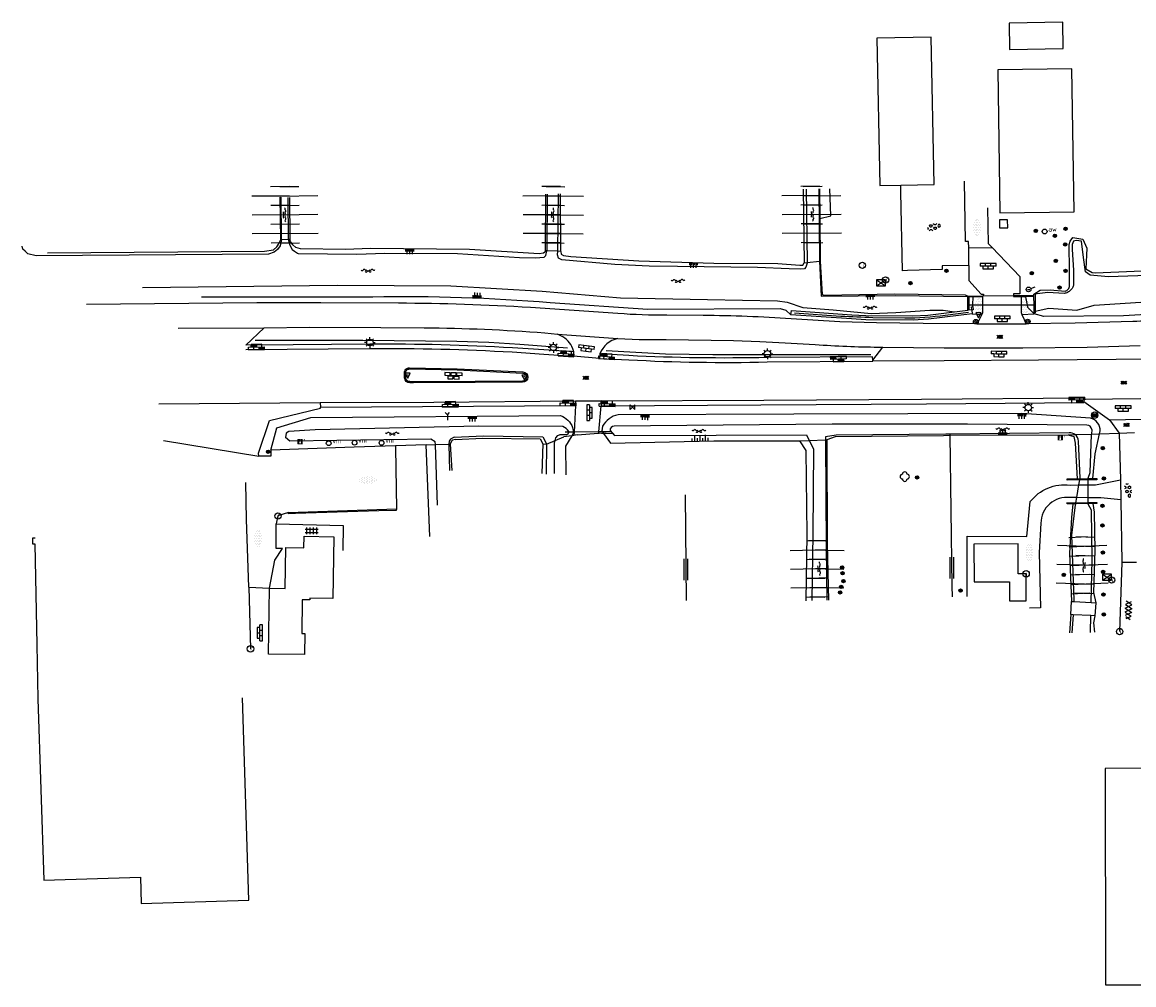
# Model space of a CAD drawing. Extents: x 121149 to 123702, y 457169 to 470031.
# Tile 77 of 87: x 121485 to 121695, y 469766 to 469948. Entities that reach past the tile are written whole.
import ezdxf

# ---------------------------------------------------------------- set-up
doc = ezdxf.new("R2010")
doc.units = 0
doc.header["$LTSCALE"] = 4
doc.layers.get('0').update_dxf_attribs({"color": 8, "linetype": 'CONTINUOUS'})
doc.layers.add('REFERENTIE', color=8, linetype='CONTINUOUS')
doc.styles.add('ISO', font='ISO')
doc.styles.get("Standard").update_dxf_attribs({"font": 'ISO'})

# ---------------------------------------------------------------- blocks, each defined once
blk = doc.blocks.new('boom')
at = {"color": 0}
for radius in [0.315, 0.225, 0.135]:
    blk.add_circle((0, 0), radius, dxfattribs=at)
blk = doc.blocks.new('inspectieput')
at = {"color": 0}
blk.add_circle((0, 0), 0.6, dxfattribs=at)
at = {"color": 0, "linetype": 'Continuous', "style": 'ISO'}
blk.add_attdef('I', (0, -0.39), '', height=0.8, dxfattribs=at)
blk = doc.blocks.new('asfalt4')
at = {"color": 0, "linetype": 'ByBlock', "lineweight": -2}
for p, q in [((-0.63, 0.38), (0.64, 1.04)), ((-0.63, 0.4), (0.66, -0.42)), ((-0.57, -0.3), (0.73, 0.38)), ((-0.53, 1.07), (0.74, 0.27)), ((-0.52, 1.14), (0.54, 1.69)), ((-0.43, 1.75), (0.63, 1.08)), ((-0.56, -0.38), (0.58, -1.1)), ((-0.49, -0.96), (0.67, -0.36)), ((-0.46, -1.19), (0.39, -1.73)), ((-0.34, -1.59), (0.57, -1.11))]:
    blk.add_line(p, q, dxfattribs=at)
blk = doc.blocks.new('beton4')
at = {"color": 0, "linetype": 'ByBlock', "lineweight": -2}
for p, q in [((-0.68, 0.66), (-0.45, 0.52)), ((-0.45, 0.26), (-0.68, 0.13)), ((-0.23, 1.44), (-0.45, 1.31)), ((-0.45, 1.31), (-0.45, 1.05)), ((-0.45, 1.05), (-0.23, 0.92)), ((-0.45, 0.52), (-0.45, 0.26)), ((0, 1.31), (-0.23, 1.44)), ((-0.23, 0.92), (0, 1.05)), ((0, 1.05), (0, 1.31)), ((0, 0.52), (0.23, 0.66)), ((0, 0.26), (0, 0.52)), ((0.23, 0.13), (0, 0.26)), ((0.23, 0.66), (0.45, 0.52)), ((0.45, 0.26), (0.23, 0.13)), ((0.45, 0.52), (0.45, 0.26)), ((-0.45, -0.26), (-0.23, -0.13)), ((-0.45, -0.52), (-0.45, -0.26)), ((-0.23, -0.66), (-0.45, -0.52)), ((-0.23, -0.13), (0, -0.26)), ((0, -0.52), (-0.23, -0.66)), ((0, -0.26), (0, -0.52)), ((0, -1.05), (0.23, -0.92)), ((0.23, -0.92), (0.45, -1.05)), ((0.45, -0.26), (0.68, -0.13)), ((0.45, -0.52), (0.45, -0.26)), ((0.68, -0.66), (0.45, -0.52))]:
    blk.add_line(p, q, dxfattribs=at)
blk = doc.blocks.new('asfalt')
at = {"color": 0, "linetype": 'ByBlock', "lineweight": -2}
for p, q in [((-0.31, 0.18), (0.31, 0.54)), ((-0.31, 0.54), (0.31, 0.18)), ((-0.31, 0.18), (0.31, -0.18)), ((-0.31, -0.18), (0.31, 0.18)), ((-0.31, -0.54), (0.31, -0.18)), ((-0.31, -0.18), (0.31, -0.54))]:
    blk.add_line(p, q, dxfattribs=at)
blk = doc.blocks.new('talud')
at = {"color": 0}
for p, q in [((0, 0.75), (0.5, 0.75)), ((0, 0.5), (1, 0.5)), ((0, 0.25), (0.5, 0.25)), ((0, 0), (1, 0)), ((0, -0.25), (0.5, -0.25)), ((0, -0.5), (1, -0.5)), ((0, -0.75), (0.5, -0.75))]:
    blk.add_line(p, q, dxfattribs=at)
blk = doc.blocks.new('balise')
at = {"color": 0, "linetype": 'Continuous'}
for p, q in [((0.59, 0.1), (-0.59, 0.1)), ((0.56, 0.2), (-0.56, 0.2)), ((0.6, 0), (-0.6, 0)), ((0.59, -0.1), (-0.59, -0.1)), ((-0.56, -0.2), (0.56, -0.2))]:
    blk.add_line(p, q, dxfattribs=at)
at = {"color": 0}
blk.add_circle((0, 0), 0.6, dxfattribs=at)
blk = doc.blocks.new('schk')
at = {"color": 0}
for p, q in [((0.86, 0.56), (-0.86, 0.56)), ((-0.86, 0.56), (-0.86, -0.56)), ((0.86, -0.56), (0.86, 0.56)), ((-0.86, -0.56), (0.86, -0.56))]:
    blk.add_line(p, q, dxfattribs=at)
at = {"color": 0, "linetype": 'Continuous'}
for p, q in [((-0.86, 0.56), (0.86, -0.56)), ((-0.86, -0.56), (0.86, 0.56))]:
    blk.add_line(p, q, dxfattribs=at)
blk = doc.blocks.new('klinkers4')
at = {"color": 0, "linetype": 'ByBlock', "lineweight": -2}
for p, q in [((0, 1.5), (-0.5, 1.5)), ((-0.5, 1.5), (-0.5, 0.5)), ((-0.5, 0.5), (-0.5, -0.5)), ((0, 0.5), (-0.5, 0.5)), ((0, 1.5), (0, 1)), ((0.5, 1), (0, 1)), ((0, 1), (0, 0.5)), ((0, 0.5), (0, 0)), ((0.5, 0), (0, 0)), ((0, 0), (0, -0.5)), ((0.5, 0), (0.5, 1)), ((0.5, -1), (0.5, 0)), ((-0.5, -0.5), (-0.5, -1.5)), ((0, -0.5), (-0.5, -0.5)), ((-0.5, -1.5), (0, -1.5)), ((0, -0.5), (0, -1)), ((0, -1), (0.5, -1)), ((0, -1), (0, -1.5))]:
    blk.add_line(p, q, dxfattribs=at)
blk = doc.blocks.new('bermverhardingblok')
at = {"color": 0, "linetype": 'ByBlock', "lineweight": -2}
for p, q in [((-0.5, 1.5), (-0.5, -1.5)), ((-0.5, 1.5), (0, 1.5)), ((-0.5, 0.5), (0, 0.5)), ((0, 1.5), (0, -1.5)), ((0.5, 1), (0, 1)), ((0, 1), (0.5, 1)), ((0.5, 0), (0, 0)), ((0.4, 0.9), (0.1, 0.9)), ((0.1, 0.9), (0.1, 0.1)), ((0.4, 0.1), (0.1, 0.1)), ((0.3, 0.8), (0.2, 0.8)), ((0.2, 0.8), (0.2, 0.2)), ((0.3, 0.2), (0.2, 0.2)), ((0.3, 0.8), (0.3, 0.2)), ((0.4, 0.9), (0.4, 0.1)), ((0.5, -1), (0.5, 1)), ((-0.5, -0.5), (0, -0.5)), ((-0.5, -1.5), (0, -1.5)), ((-0.4, -1.4), (-0.4, -0.6)), ((-0.4, -0.6), (-0.1, -0.6)), ((-0.4, -1.4), (-0.1, -1.4)), ((-0.3, -1.3), (-0.3, -0.7)), ((-0.3, -0.7), (-0.2, -0.7)), ((-0.3, -1.3), (-0.2, -1.3)), ((-0.2, -1.3), (-0.2, -0.7)), ((-0.1, -1.4), (-0.1, -0.6)), ((0, -1), (0.5, -1))]:
    blk.add_line(p, q, dxfattribs=at)
blk = doc.blocks.new('aanduidingsbord')
at = {"color": 0}
for p, q in [((-0.81, -0.33), (0, 0)), ((-1.45, -0.5), (-1.01, -0.5))]:
    blk.add_line(p, q, dxfattribs=at)
blk.add_circle((-1.23, -0.5), 0.45, dxfattribs=at)
blk = doc.blocks.new('afsl-water')
at = {"color": 0}
blk.add_circle((0, 0), 0.45, dxfattribs=at)
at = {"color": 0, "style": 'ISO'}
blk.add_attdef('AFSL-WATER', (0.7, 0), '', height=0.9, dxfattribs=at)
blk = doc.blocks.new('halfverhard')
at = {"color": 0, "linetype": 'ByBlock', "lineweight": -2}
for p, q in [((-0.625, 0.625), (-0.625, 0.625)), ((-0.625, 0), (-0.625, 0)), ((-0.46875, 0.9375), (-0.46875, 0.9375)), ((-0.46875, 0.3125), (-0.46875, 0.3125)), ((-0.3125, 1.25), (-0.3125, 1.25)), ((-0.3125, 0.625), (-0.3125, 0.625)), ((-0.3125, 0), (-0.3125, 0)), ((-0.15625, 1.5625), (-0.15625, 1.5625)), ((-0.15625, 0.9375), (-0.15625, 0.9375)), ((-0.15625, 0.3125), (-0.15625, 0.3125)), ((0, 1.25), (0, 1.25)), ((0, 0.625), (0, 0.625)), ((0, 0), (0, 0)), ((0.15625, 1.5625), (0.15625, 1.5625)), ((0.15625, 0.9375), (0.15625, 0.9375)), ((0.15625, 0.3125), (0.15625, 0.3125)), ((0.3125, 1.25), (0.3125, 1.25)), ((0.3125, 0.625), (0.3125, 0.625)), ((0.3125, 0), (0.3125, 0)), ((0.46875, 0.9375), (0.46875, 0.9375)), ((0.46875, 0.3125), (0.46875, 0.3125)), ((0.625, 0.625), (0.625, 0.625)), ((0.625, 0), (0.625, 0)), ((-0.625, -0.625), (-0.625, -0.625)), ((-0.46875, -0.3125), (-0.46875, -0.3125)), ((-0.46875, -0.9375), (-0.46875, -0.9375)), ((-0.3125, -0.625), (-0.3125, -0.625)), ((-0.3125, -1.25), (-0.3125, -1.25)), ((-0.15625, -0.3125), (-0.15625, -0.3125)), ((-0.15625, -0.9375), (-0.15625, -0.9375)), ((-0.15625, -1.5625), (-0.15625, -1.5625)), ((0, -0.625), (0, -0.625)), ((0, -1.25), (0, -1.25)), ((0.15625, -0.3125), (0.15625, -0.3125)), ((0.15625, -0.9375), (0.15625, -0.9375)), ((0.15625, -1.5625), (0.15625, -1.5625)), ((0.3125, -0.625), (0.3125, -0.625)), ((0.3125, -1.25), (0.3125, -1.25)), ((0.46875, -0.3125), (0.46875, -0.3125)), ((0.46875, -0.9375), (0.46875, -0.9375)), ((0.625, -0.625), (0.625, -0.625))]:
    blk.add_line(p, q, dxfattribs=at)
blk = doc.blocks.new('GREP')
at = {"color": 0, "linetype": 'Continuous'}
for p, q in [((-0.35, 2), (-0.35, -2)), ((0.35, 2), (0.35, -2))]:
    blk.add_line(p, q, dxfattribs=at)
blk = doc.blocks.new('water')
at = {"color": 0, "linetype": 'ByBlock', "lineweight": -2}
for centre, start, end in [((-0.01, 0.75), 129.7446, 230.2554), ((-0.32, 1.12), 309.7446, 50.2554), ((-0.32, 0.37), 309.7446, 50.2554), ((0.32, 0.01), 129.7446, 230.2554), ((0, 0.38), 309.7446, 50.2554), ((-0.01, -0.74), 129.7446, 230.2554), ((-0.32, -0.37), 309.7446, 50.2554), ((-0.32, -1.12), 309.7446, 50.2554), ((0, -0.37), 309.7446, 50.2554)]:
    blk.add_arc(centre, 0.244, start, end, dxfattribs=at)
blk = doc.blocks.new('halfverhard4')
at = {"color": 0, "linetype": 'ByBlock', "lineweight": -2}
for p, q in [((-0.625, 0.625), (-0.625, 0.625)), ((-0.625, 0), (-0.625, 0)), ((-0.46875, 0.9375), (-0.46875, 0.9375)), ((-0.46875, 0.3125), (-0.46875, 0.3125)), ((-0.3125, 1.25), (-0.3125, 1.25)), ((-0.3125, 0.625), (-0.3125, 0.625)), ((-0.3125, 0), (-0.3125, 0)), ((-0.15625, 1.5625), (-0.15625, 1.5625)), ((-0.15625, 0.9375), (-0.15625, 0.9375)), ((-0.15625, 0.3125), (-0.15625, 0.3125)), ((0, 1.25), (0, 1.25)), ((0, 0.625), (0, 0.625)), ((0, 0), (0, 0)), ((0.15625, 1.5625), (0.15625, 1.5625)), ((0.15625, 0.9375), (0.15625, 0.9375)), ((0.15625, 0.3125), (0.15625, 0.3125)), ((0.3125, 1.25), (0.3125, 1.25)), ((0.3125, 0.625), (0.3125, 0.625)), ((0.3125, 0), (0.3125, 0)), ((0.46875, 0.9375), (0.46875, 0.9375)), ((0.46875, 0.3125), (0.46875, 0.3125)), ((0.625, 0.625), (0.625, 0.625)), ((0.625, 0), (0.625, 0)), ((-0.625, -0.625), (-0.625, -0.625)), ((-0.46875, -0.3125), (-0.46875, -0.3125)), ((-0.46875, -0.9375), (-0.46875, -0.9375)), ((-0.3125, -0.625), (-0.3125, -0.625)), ((-0.3125, -1.25), (-0.3125, -1.25)), ((-0.15625, -0.3125), (-0.15625, -0.3125)), ((-0.15625, -0.9375), (-0.15625, -0.9375)), ((-0.15625, -1.5625), (-0.15625, -1.5625)), ((0, -0.625), (0, -0.625)), ((0, -1.25), (0, -1.25)), ((0.15625, -0.3125), (0.15625, -0.3125)), ((0.15625, -0.9375), (0.15625, -0.9375)), ((0.15625, -1.5625), (0.15625, -1.5625)), ((0.3125, -0.625), (0.3125, -0.625)), ((0.3125, -1.25), (0.3125, -1.25)), ((0.46875, -0.3125), (0.46875, -0.3125)), ((0.46875, -0.9375), (0.46875, -0.9375)), ((0.625, -0.625), (0.625, -0.625))]:
    blk.add_line(p, q, dxfattribs=at)
blk = doc.blocks.new('grensmarkering')
at = {"linetype": 'ByBlock', "lineweight": -2}
h = blk.add_hatch(color=0, dxfattribs=at)
h.dxf.hatch_style = 1
h.paths.add_polyline_path([(0.5, 0.43, 0.414214), (0.43, 0.5), (-0.43, 0.5, 0.414214), (-0.5, 0.43), (-0.5, -0.43, 0.414214), (-0.43, -0.5), (0.43, -0.5, 0.414214), (0.5, -0.43)])
h.paths.add_polyline_path([(0.14, -0.24), (0.16, -0.24), (0.16, -0.27, -0.083333), (-0.16, -0.27), (-0.16, -0.24), (-0.14, -0.24), (-0.08, 0.22, -0.219912), (-0.05, 0.27, 0.457379), (-0.04, 0.32, -2.245674), (0.04, 0.32, 0.457379), (0.05, 0.27, -0.219912), (0.08, 0.22)], flags=16)
h.paths.add_polyline_path([(0.16, -0.32), (0.16, -0.41, -0.083333), (-0.16, -0.41), (-0.16, -0.32, 0.083333)], flags=16)
at = {"color": 0, "linetype": 'ByBlock', "lineweight": -2}
blk.add_attdef('GRENSMARKERING', (0.6, 0), '', height=0.5, dxfattribs=at)
blk = doc.blocks.new('lichtmast')
at = {"color": 0}
for p, q in [((-0.6, 0), (-1, 0)), ((-0.71, 0.71), (-0.42, 0.42)), ((0, 0.6), (0, 1)), ((0.42, 0.42), (0.71, 0.71)), ((0.6, 0), (1, 0)), ((-0.42, -0.42), (-0.71, -0.71)), ((0, -0.6), (0, -1)), ((0.42, -0.42), (0.71, -0.71))]:
    blk.add_line(p, q, dxfattribs=at)
blk.add_circle((0, 0), 0.6, dxfattribs=at)
blk = doc.blocks.new('paal')
at = {"color": 0}
for radius in [0.45, 0.2]:
    blk.add_circle((0, 0), radius, dxfattribs=at)
blk = doc.blocks.new('verkeersbord')
at = {"color": 0}
for p, q in [((0.5, 0.32), (-0.5, 0.32)), ((-0.5, 0.32), (0, -0.6)), ((0, -0.6), (0.5, 0.32))]:
    blk.add_line(p, q, dxfattribs=at)
blk = doc.blocks.new('verkeersbord-pl')
at = {"linetype": 'Continuous'}
blk.add_circle((0, 0), 0.03, dxfattribs=at)
blk = doc.blocks.new('struik')
at = {"color": 0, "linetype": 'Continuous'}
for centre, start, end in [((-0.44, 0), 91.0912, 268.9013), ((0, 0.44), 1.0233, 178.9632), ((0.44, 0), 271.6625, 88.3448), ((0, -0.45), 180.4729, 359.5406)]:
    blk.add_arc(centre, 0.45, start, end, dxfattribs=at)
blk = doc.blocks.new('kilometerpaal')
at = {"color": 0}
for p, q in [((-0.44, 0.44), (0.44, -0.44)), ((-0.44, -0.44), (-0.44, 0.44)), ((0.44, 0.44), (-0.44, -0.44)), ((0.44, -0.44), (0.44, 0.44))]:
    blk.add_line(p, q, dxfattribs=at)
at = {"color": 0, "style": 'ISO'}
blk.add_attdef('KILOMETERPAAL', (0.59, 0.87), '', height=2.5, dxfattribs=at)
blk = doc.blocks.new('wegwijzer')
at = {"color": 0}
for q in [(-0.42, 1.42), (0.42, 1.42), (0, 0)]:
    blk.add_line((0, 1), q, dxfattribs=at)
blk = doc.blocks.new('voegsteen')
at = {"color": 0, "linetype": 'ByBlock', "lineweight": -2}
for p, q in [((-0.08, 1.65), (-0.58, 1.65)), ((-0.58, 1.65), (-0.58, 0.65)), ((-0.08, 0.65), (-0.58, 0.65)), ((-0.58, 0.5), (-0.58, -0.5)), ((-0.58, 0.5), (-0.08, 0.5)), ((-0.08, 0.5), (-0.58, 0.5)), ((-0.08, 1.65), (-0.08, 0.65)), ((-0.08, -0.5), (-0.08, 0.5)), ((0.57, 1.07), (0.08, 1.07)), ((0.08, 1.07), (0.08, 0.08)), ((0.08, 0.08), (0.57, 0.08)), ((0.57, 0.08), (0.57, 1.07)), ((-0.58, -0.65), (-0.58, -1.65)), ((-0.58, -1.65), (-0.08, -1.65)), ((-0.58, -0.5), (-0.08, -0.5)), ((-0.08, -0.5), (-0.58, -0.5)), ((-0.08, -0.65), (-0.58, -0.65)), ((-0.08, -1.65), (-0.08, -0.65)), ((0.57, -0.08), (0.08, -0.08)), ((0.08, -0.08), (0.08, -1.07)), ((0.08, -1.07), (0.57, -1.07)), ((0.57, -1.07), (0.57, -0.08))]:
    blk.add_line(p, q, dxfattribs=at)
blk = doc.blocks.new('vlaggenmast')
at = {"color": 0}
blk.add_circle((0, 0), 0.45, dxfattribs=at)
at = {"color": 0, "style": 'ISO'}
blk.add_attdef('VLAGGENMAST', (0.7, 0), '', height=0.9, dxfattribs=at)
blk = doc.blocks.new('kolk')
at = {"color": 0}
blk.add_circle((0, 0), 0.6, dxfattribs=at)
at = {"color": 0, "linetype": 'Continuous', "style": 'ISO'}
blk.add_attdef('KOLK', (-0.04, -0.26), '', height=0.8, dxfattribs=at)
blk = doc.blocks.new('tegels4')
at = {"color": 0, "linetype": 'ByBlock', "lineweight": -2}
for p, q in [((0.62, 0.94), (-0.62, 0.94)), ((0.62, 0.31), (-0.62, 0.31)), ((-0.31, -1.23), (-0.31, 1.25)), ((0.31, -1.23), (0.31, 1.25)), ((0.62, -0.31), (-0.62, -0.31)), ((0.62, -0.94), (-0.62, -0.94))]:
    blk.add_line(p, q, dxfattribs=at)

msp = doc.modelspace()

# ---------------------------------------------------------------- linework, layer by layer
at = {"layer": 'REFERENTIE'}
for points in [[(121681.457, 469942.545), (121681.364, 469947.501), (121671.24, 469947.31), (121671.333, 469942.354), (121681.457, 469942.545)], [(121650.789, 469916.742), (121657.068, 469916.866), (121656.521, 469944.682), (121646.26, 469944.481), (121646.807, 469916.664), (121650.788, 469916.742)], [(121669.095, 469938.478), (121669.507, 469911.481), (121683.505, 469911.695), (121683.093, 469938.692), (121669.095, 469938.478)], [(121635.288, 469916.01), (121635.435, 469902.39), (121635.437, 469902.348)], [(121635.442, 469916.013), (121635.488, 469910.406)], [(121635.488, 469910.406), (121637.557, 469910.9), (121637.377, 469916.05)], [(121663.616, 469901.553), (121658.605, 469901.48), (121658.628, 469900.792), (121652.059, 469900.586), (121651.109, 469900.556), (121650.816, 469915.367), (121650.789, 469916.742)], [(121663.614, 469904.897), (121663.604, 469906.043), (121663.002, 469906.058), (121662.808, 469917.447)], [(121533.7, 469906.463), (121533.572, 469914.464)], [(121533.859, 469906.468), (121533.753, 469914.457)], [(121535.032, 469914.41), (121535.061, 469906.499)], [(121535.345, 469914.398), (121535.41, 469906.509)], [(121583.684, 469904.339), (121583.778, 469915.026)], [(121584.002, 469915.03), (121583.943, 469904.327)], [(121585.999, 469904.23), (121586.126, 469915.071)], [(121586.562, 469904.203), (121586.53, 469915.079)], [(121632.384, 469915.955), (121632.532, 469902.032)], [(121632.918, 469915.965), (121633.124, 469902.096)], [(121668.017, 469904.91), (121667.344, 469905.614), (121667.248, 469912.423)], [(121635.488, 469910.406), (121635.554, 469902.361)], [(121669.451, 469908.62), (121670.991, 469908.623), (121670.967, 469910.153), (121669.427, 469910.16), (121669.451, 469908.62)], [(121533.859, 469906.468), (121533.574, 469905.276), (121533.107, 469904.565), (121532.473, 469904.031), (121531.384, 469903.687), (121487.503, 469903.386), (121485.944, 469903.738), (121485.428, 469904.225), (121484.991, 469904.638), (121484.866, 469905.172)], [(121532.943, 469905.034), (121533.41, 469905.751)], [(121533.41, 469905.751), (121533.7, 469906.463)], [(121533.7, 469906.463), (121533.859, 469906.468)], [(121533.859, 469906.468), (121535.061, 469906.499)], [(121535.061, 469906.499), (121535.41, 469906.509)], [(121535.061, 469906.499), (121535.389, 469905.392), (121535.851, 469904.54), (121536.277, 469904.22), (121536.881, 469903.883), (121536.994, 469903.823)], [(121535.549, 469906.048), (121535.41, 469906.509)], [(121535.957, 469905.41), (121535.549, 469906.048)], [(121682.561, 469905.501), (121682.799, 469906.149)], [(121682.659, 469900.604), (121682.561, 469905.501)], [(121682.799, 469906.149), (121683.265, 469906.84)], [(121734.572, 469903.306), (121734.59, 469902.693), (121734.302, 469902.261), (121731.583, 469901.593), (121715.152, 469900.823), (121699.199, 469899.734), (121690.037, 469899.423), (121686.557, 469899.713), (121685.698, 469900.362), (121685.276, 469903.024), (121684.894, 469906.143), (121683.886, 469906.283), (121683.425, 469906.113), (121683.151, 469905.504), (121683.151, 469904.56), (121683.417, 469900.658)], [(121683.265, 469906.84), (121685.187, 469906.512)], [(121685.187, 469906.512), (121685.925, 469904.795)], [(121489.65, 469903.908), (121530.608, 469904.244)], [(121530.608, 469904.244), (121532.306, 469904.466)], [(121532.306, 469904.466), (121532.943, 469905.034)], [(121536.508, 469904.913), (121535.957, 469905.41)], [(121537.443, 469904.669), (121536.508, 469904.913)], [(121536.994, 469903.823), (121548.038, 469903.707), (121553.328, 469903.865), (121567.101, 469903.806), (121578.771, 469903.075), (121581.791, 469903.004), (121583.41, 469903.133), (121583.748, 469903.451), (121583.943, 469904.327)], [(121545.9, 469904.584), (121537.443, 469904.669)], [(121550.622, 469904.742), (121545.9, 469904.584)], [(121569.361, 469904.58), (121550.622, 469904.742)], [(121582.519, 469903.722), (121569.361, 469904.58)], [(121583.316, 469903.845), (121582.519, 469903.722)], [(121583.567, 469904.047), (121583.316, 469903.845)], [(121583.684, 469904.339), (121583.567, 469904.047)], [(121583.943, 469904.327), (121583.684, 469904.339)], [(121585.999, 469904.23), (121583.943, 469904.327)], [(121633.125, 469902.004), (121632.88, 469901.189), (121632.608, 469900.917), (121631.932, 469900.811), (121629.71, 469900.925), (121623.74, 469901.169), (121608.628, 469901.326), (121603.294, 469901.394), (121596.791, 469901.732), (121586.759, 469902.594), (121586.136, 469902.947), (121585.943, 469903.533), (121585.999, 469904.23)], [(121586.562, 469904.203), (121585.999, 469904.23)], [(121586.562, 469904.203), (121586.664, 469903.692)], [(121586.664, 469903.692), (121587.09, 469903.405)], [(121587.09, 469903.405), (121588.456, 469903.231)], [(121663.614, 469904.897), (121668.017, 469904.91)], [(121663.616, 469901.553), (121663.614, 469904.897)], [(121668.017, 469904.91), (121673.292, 469899.443), (121673.273, 469896.162), (121672.07, 469896.153), (121672.072, 469895.791)], [(121685.925, 469904.795), (121685.724, 469900.899)], [(121588.456, 469903.231), (121601.292, 469902.401)], [(121601.292, 469902.401), (121615.475, 469901.985)], [(121615.475, 469901.985), (121627.583, 469901.941)], [(121627.583, 469901.941), (121631.741, 469901.612)], [(121631.741, 469901.612), (121632.301, 469901.627)], [(121632.301, 469901.627), (121632.532, 469902.032)], [(121632.532, 469902.032), (121633.124, 469902.096)], [(121633.124, 469902.096), (121635.437, 469902.348)], [(121633.124, 469902.096), (121633.125, 469902.004)], [(121635.437, 469902.348), (121635.554, 469902.361)], [(121635.437, 469902.348), (121635.773, 469895.748)], [(121635.554, 469902.361), (121635.952, 469896.051)], [(121663.616, 469901.553), (121663.635, 469898.729), (121665.956, 469896.138)], [(121682.65, 469897.733), (121682.659, 469900.604)], [(121683.417, 469900.658), (121683.438, 469897.89)], [(121685.724, 469900.899), (121686.91, 469900.198)], [(121686.91, 469900.198), (121687.565, 469900.121)], [(121687.565, 469900.121), (121700.727, 469900.728)], [(121507.599, 469897.369), (121544.404, 469897.796)], [(121544.404, 469897.796), (121565.84, 469897.662)], [(121565.84, 469897.662), (121583.087, 469896.7)], [(121518.729, 469895.625), (121551.078, 469895.639)], [(121583.087, 469896.7), (121597.832, 469895.423)], [(121597.832, 469895.423), (121614.27, 469895.109)], [(121614.27, 469895.109), (121627.527, 469894.851)], [(121635.773, 469895.748), (121649.733, 469895.887), (121663.424, 469895.671)], [(121635.952, 469896.051), (121636.295, 469895.928)], [(121636.295, 469895.928), (121649.653, 469896.18)], [(121649.653, 469896.18), (121662.945, 469895.962)], [(121662.945, 469895.962), (121663.647, 469895.685)], [(121663.647, 469895.685), (121663.424, 469895.671)], [(121663.441, 469893.109), (121663.424, 469895.671)], [(121663.665, 469895.604), (121663.644, 469893.132)], [(121666.23, 469895.732), (121663.647, 469895.685)], [(121663.665, 469895.604), (121663.647, 469895.685)], [(121664.435, 469895.593), (121663.665, 469895.604)], [(121664.409, 469894.102), (121664.435, 469895.593)], [(121666.231, 469895.566), (121664.435, 469895.593)], [(121665.956, 469896.138), (121666.388, 469896.13)], [(121666.264, 469895.733), (121666.23, 469895.732)], [(121666.23, 469895.732), (121666.231, 469895.566)], [(121666.231, 469895.566), (121666.236, 469894.102)], [(121666.378, 469895.734), (121666.264, 469895.733)], [(121666.388, 469896.13), (121666.378, 469895.734)], [(121672.072, 469895.791), (121666.378, 469895.734)], [(121673.337, 469895.787), (121672.237, 469895.793), (121672.072, 469895.791)], [(121672.072, 469895.791), (121672.073, 469895.674)], [(121672.073, 469895.674), (121673.52, 469895.634)], [(121675.839, 469895.772), (121673.337, 469895.787)], [(121673.52, 469895.634), (121673.514, 469894.104)], [(121674.392, 469895.641), (121673.52, 469895.634)], [(121675.945, 469895.654), (121674.392, 469895.641)], [(121674.704, 469894.104), (121674.676, 469894.343), (121674.392, 469895.641)], [(121675.942, 469896.141), (121677.137, 469896.895)], [(121675.942, 469896.141), (121676.159, 469896.182)], [(121675.945, 469895.654), (121675.942, 469896.141)], [(121675.956, 469894.104), (121675.945, 469895.654)], [(121676.563, 469896.2), (121676.159, 469896.182)], [(121676.159, 469896.182), (121676.171, 469892.905)], [(121678.54, 469896.431), (121676.563, 469896.2)], [(121677.137, 469896.895), (121679.029, 469896.931)], [(121681.642, 469896.255), (121678.54, 469896.431)], [(121679.029, 469896.931), (121681.805, 469896.714)], [(121684.028, 469893.113), (121687.306, 469894.017), (121709.808, 469895.468), (121741.215, 469895.996)], [(121529.151, 469894.47), (121497.006, 469894.142)], [(121541.232, 469894.457), (121529.151, 469894.47)], [(121555.909, 469894.39), (121541.232, 469894.457)], [(121597.366, 469892.461), (121580.85, 469893.578)], [(121584.56, 469894.556), (121602.998, 469893.312)], [(121602.998, 469893.312), (121627.997, 469893.379)], [(121627.527, 469894.851), (121629.334, 469894.576)], [(121627.997, 469893.379), (121629.086, 469893.081)], [(121629.086, 469893.081), (121630.053, 469892.237)], [(121629.334, 469894.576), (121632.287, 469893.576)], [(121630.053, 469892.237), (121630.123, 469893.017), (121641.572, 469892.24), (121644.165, 469892.118), (121653.064, 469892.025), (121655.868, 469892.157), (121660.908, 469892.791)], [(121632.287, 469893.576), (121638.012, 469893.166)], [(121638.012, 469893.166), (121645.201, 469892.496)], [(121649.88, 469892.658), (121656.257, 469893.066)], [(121656.257, 469893.066), (121658.812, 469893.116)], [(121658.812, 469893.116), (121660.908, 469892.791)], [(121660.908, 469892.791), (121663.441, 469893.109)], [(121663.644, 469893.132), (121663.441, 469893.109)], [(121663.644, 469893.132), (121664.18, 469893.225)], [(121663.851, 469894.102), (121664.409, 469894.102)], [(121664.18, 469893.225), (121664.164, 469893.73), (121664.403, 469893.759)], [(121664.18, 469893.225), (121664.194, 469893.1)], [(121664.403, 469893.759), (121664.458, 469893.142), (121664.194, 469893.1)], [(121664.194, 469893.1), (121664.273, 469892.396)], [(121664.403, 469893.759), (121664.409, 469894.102)], [(121664.409, 469894.102), (121666.236, 469894.102)], [(121666.236, 469894.102), (121666.242, 469892.58), (121666.102, 469892.299)], [(121666.236, 469894.102), (121666.335, 469894.102)], [(121666.335, 469894.102), (121673.504, 469894.104)], [(121673.514, 469894.104), (121673.508, 469892.657), (121673.681, 469892.253)], [(121673.514, 469894.104), (121674.704, 469894.104)], [(121674.704, 469894.104), (121675.744, 469894.104)], [(121675.972, 469892.375), (121674.761, 469893.605), (121674.704, 469894.104)], [(121675.744, 469894.104), (121675.956, 469894.104)], [(121675.956, 469894.104), (121676.006, 469894.104)], [(121675.967, 469892.595), (121675.956, 469894.104)], [(121676.171, 469892.905), (121676.165, 469892.579), (121675.967, 469892.595)], [(121741.22, 469893.814), (121731.537, 469893.631), (121718.498, 469893.549), (121706.659, 469892.859), (121692.855, 469892.023), (121677.828, 469891.903), (121675.972, 469892.375)], [(121676.171, 469892.905), (121678.725, 469893.472), (121684.028, 469893.113)], [(121613.463, 469892.074), (121606.596, 469892.157)], [(121664.273, 469892.396), (121656.013, 469891.371), (121653.115, 469891.206), (121644.189, 469891.296), (121641.503, 469891.427), (121630.053, 469892.237)], [(121639.3, 469890.879), (121630.085, 469891.45)], [(121639.461, 469891.914), (121630.699, 469892.558)], [(121646.184, 469890.689), (121639.3, 469890.879)], [(121645.201, 469892.496), (121649.88, 469892.658)], [(121651.542, 469891.568), (121645.538, 469891.669)], [(121663.572, 469892.673), (121659.157, 469892.086)], [(121664.273, 469892.396), (121666.102, 469892.299)], [(121666.102, 469892.299), (121665.213, 469890.509)], [(121673.681, 469892.253), (121675.972, 469892.375)], [(121673.681, 469892.253), (121674.483, 469890.53)], [(121675.972, 469892.375), (121675.967, 469892.595)], [(121694.638, 469890.953), (121683.739, 469890.643)], [(121514.288, 469889.678), (121530.541, 469889.787)], [(121530.541, 469889.787), (121527.11, 469886.482)], [(121530.541, 469889.787), (121539.07, 469889.89)], [(121539.07, 469889.89), (121552.62, 469889.835)], [(121552.62, 469889.835), (121560.782, 469889.784)], [(121583.558, 469888.812), (121585.981, 469888.563)], [(121655.006, 469890.565), (121646.184, 469890.689)], [(121665.213, 469890.509), (121655.006, 469890.565)], [(121665.213, 469890.509), (121674.483, 469890.53)], [(121683.739, 469890.643), (121674.483, 469890.53)], [(121587.87, 469885.914), (121578.853, 469886.585), (121572.987, 469886.986), (121566.967, 469887.195), (121549.205, 469887.382), (121528.877, 469887.342)], [(121550.521, 469886.652), (121536.013, 469886.517)], [(121585.981, 469888.563), (121597.346, 469887.711)], [(121586.58, 469888.264), (121585.981, 469888.563)], [(121597.346, 469887.711), (121601.371, 469887.544)], [(121601.371, 469887.544), (121606.459, 469887.566)], [(121606.459, 469887.566), (121619.193, 469887.363)], [(121619.193, 469887.363), (121624.18, 469887.194)], [(121624.18, 469887.194), (121628.977, 469886.922)], [(121628.977, 469886.922), (121634.629, 469886.597)], [(121527.101, 469885.673), (121550.449, 469885.839)], [(121536.013, 469886.517), (121527.11, 469886.482)], [(121577.394, 469885.202), (121583.348, 469884.799)], [(121583.373, 469885.611), (121577.451, 469885.973)], [(121583.348, 469884.799), (121588.949, 469884.376)], [(121589.012, 469885.205), (121583.373, 469885.611)], [(121589.012, 469885.205), (121588.854, 469885.82)], [(121588.949, 469884.376), (121589.012, 469885.205)], [(121593.967, 469884.854), (121593.865, 469883.977)], [(121599.415, 469884.503), (121593.967, 469884.854)], [(121645.152, 469884.666), (121627.259, 469884.635), (121615.292, 469884.627), (121606.348, 469884.807), (121595.152, 469885.435)], [(121645.515, 469883.649), (121647.384, 469886.128)], [(121646.538, 469886.11), (121647.384, 469886.128)], [(121647.384, 469886.128), (121658.977, 469885.998), (121673.831, 469885.975), (121685.973, 469886.125), (121696.016, 469886.436)], [(121593.865, 469883.977), (121588.949, 469884.376)], [(121593.865, 469883.977), (121599.413, 469883.713)], [(121625.559, 469883.313), (121645.48, 469883.483)], [(121645.447, 469884.288), (121625.646, 469884.137)], [(121645.515, 469883.649), (121645.447, 469884.288)], [(121698.749, 469883.833), (121676.817, 469883.659), (121659.002, 469883.535), (121645.48, 469883.483)], [(121645.48, 469883.483), (121645.515, 469883.649)], [(121557.074, 469880.285), (121557.058, 469881.235)], [(121557.294, 469880.294), (121557.278, 469881.242)], [(121558.005, 469881.98), (121567.018, 469881.809)], [(121558.011, 469882.2), (121567.025, 469882.029)], [(121567.018, 469881.809), (121579.392, 469881.206)], [(121567.025, 469882.029), (121579.401, 469881.426)], [(121558.762, 469879.343), (121558.057, 469879.37)], [(121558.765, 469879.563), (121558.06, 469879.59)], [(121570.379, 469879.421), (121558.762, 469879.343)], [(121570.377, 469879.641), (121558.765, 469879.563)], [(121579.376, 469879.709), (121570.377, 469879.641)], [(121579.377, 469879.489), (121570.379, 469879.421)], [(121685.349, 469876.187), (121685.335, 469876.496), (121654.697, 469876.216), (121624.944, 469876.045), (121594.145, 469875.913)], [(121701.541, 469876.381), (121685.349, 469876.187)], [(121685.349, 469876.187), (121685.364, 469875.852)], [(121541.149, 469875.577), (121510.65, 469875.358)], [(121529.52, 469865.488), (121529.493, 469866.058), (121531.555, 469872.25), (121541.17, 469874.608), (121541.178, 469874.78)], [(121589.361, 469875.893), (121562.609, 469875.67), (121541.149, 469875.577)], [(121541.149, 469875.577), (121541.178, 469874.78)], [(121541.178, 469874.78), (121589.349, 469875.068)], [(121589.349, 469875.068), (121589.076, 469870.067)], [(121589.361, 469875.893), (121589.349, 469875.068)], [(121594.145, 469875.913), (121589.361, 469875.893)], [(121593.737, 469870.09), (121594.193, 469875.023)], [(121594.145, 469875.913), (121594.193, 469875.023)], [(121594.193, 469875.023), (121624.35, 469875.221), (121655.63, 469875.426), (121685.353, 469875.675), (121685.364, 469875.852)], [(121685.364, 469875.852), (121690.178, 469872.378)], [(121532.951, 469870.842), (121539.39, 469872.805)], [(121539.39, 469872.805), (121586.552, 469873.176)], [(121630.569, 469873.445), (121597.393, 469873.326)], [(121673.634, 469873.555), (121630.569, 469873.445)], [(121686.614, 469872.682), (121673.634, 469873.555)], [(121690.178, 469872.378), (121696.263, 469872.527)], [(121690.178, 469872.378), (121692.008, 469869.867)], [(121531.825, 469866.644), (121532.951, 469870.842)], [(121534.687, 469869.846), (121534.577, 469869.013)], [(121535.214, 469870.193), (121534.687, 469869.846)], [(121540.219, 469870.487), (121535.214, 469870.193)], [(121571.083, 469871.178), (121540.219, 469870.487)], [(121586.964, 469871.119), (121571.083, 469871.178)], [(121585.502, 469868.481), (121585.629, 469869.003), (121586.021, 469869.401), (121586.491, 469869.579), (121587.71, 469869.579), (121587.966, 469869.722), (121588.099, 469870.025)], [(121588.093, 469870.063), (121587.403, 469870.059)], [(121588.093, 469870.063), (121588.077, 469870.165)], [(121588.989, 469870.067), (121588.093, 469870.063)], [(121588.099, 469870.025), (121588.093, 469870.063)], [(121589.002, 469870.008), (121588.636, 469869.381)], [(121588.803, 469870.921), (121588.989, 469870.067)], [(121588.989, 469870.067), (121589.002, 469870.008)], [(121589.076, 469870.067), (121588.989, 469870.067)], [(121589.076, 469870.067), (121589.041, 469869.438)], [(121593.737, 469870.09), (121589.076, 469870.067)], [(121589.646, 469869.525), (121593.713, 469869.828)], [(121593.713, 469869.828), (121593.737, 469870.09)], [(121593.713, 469869.828), (121593.806, 469869.835)], [(121594.445, 469870.093), (121593.737, 469870.09)], [(121594.238, 469869.815), (121593.806, 469869.835)], [(121594.26, 469869.814), (121594.238, 469869.815)], [(121594.656, 469869.795), (121594.26, 469869.814)], [(121594.455, 469871.157), (121594.301, 469870.297)], [(121594.301, 469870.297), (121594.445, 469870.093)], [(121595.959, 469870.101), (121594.445, 469870.093)], [(121594.445, 469870.093), (121594.656, 469869.795)], [(121595.875, 469870.374), (121596.703, 469869.444), (121615.902, 469869.493), (121632.973, 469869.552), (121633.512, 469868.474)], [(121637.853, 469871.573), (121596.645, 469871.153)], [(121663.379, 469871.549), (121637.853, 469871.573)], [(121682.61, 469869.91), (121660.042, 469869.689)], [(121685.932, 469871.391), (121663.379, 469871.549)], [(121686.846, 469870.539), (121686.816, 469869.695)], [(121688.326, 469869.745), (121688.438, 469870.265)], [(121688.326, 469869.745), (121692.008, 469869.867)], [(121692.008, 469869.867), (121694.943, 469869.972)], [(121692.008, 469869.867), (121692.292, 469861.066)], [(121511.533, 469868.469), (121529.52, 469865.488)], [(121562.888, 469867.692), (121562.871, 469868.201), (121562.031, 469868.717), (121535.385, 469868.361), (121534.577, 469869.013)], [(121562.888, 469867.692), (121565.452, 469867.79)], [(121565.452, 469867.79), (121565.443, 469867.707), (121565.547, 469862.785)], [(121566.451, 469869.105), (121565.725, 469868.75), (121565.508, 469868.329), (121565.452, 469867.79)], [(121565.452, 469867.79), (121565.703, 469867.799)], [(121565.907, 469868.35), (121565.703, 469867.799)], [(121565.703, 469867.799), (121565.993, 469862.781)], [(121566.147, 469868.554), (121565.907, 469868.35)], [(121566.718, 469868.683), (121566.147, 469868.554)], [(121566.451, 469869.105), (121571.967, 469869.337), (121583.169, 469869.172), (121583.883, 469867.82), (121583.883, 469867.797)], [(121566.718, 469868.683), (121571.804, 469868.882)], [(121571.804, 469868.882), (121582.686, 469868.804)], [(121582.686, 469868.804), (121583.166, 469867.822)], [(121583.166, 469867.822), (121582.968, 469862.24)], [(121583.166, 469867.822), (121583.883, 469867.797)], [(121583.883, 469867.797), (121583.823, 469862.11)], [(121583.883, 469867.797), (121585.502, 469868.481)], [(121585.381, 469862.219), (121585.41, 469868.101), (121585.502, 469868.481)], [(121585.502, 469868.481), (121587.122, 469869.164)], [(121588.636, 469869.381), (121587.122, 469869.164)], [(121588.636, 469869.381), (121587.464, 469867.369), (121587.509, 469861.963)], [(121589.041, 469869.438), (121588.636, 469869.381)], [(121589.269, 469869.471), (121589.041, 469869.438)], [(121589.646, 469869.525), (121589.269, 469869.471)], [(121589.271, 469869.443), (121589.269, 469869.471)], [(121594.656, 469869.795), (121595.964, 469867.946)], [(121595.151, 469869.771), (121594.656, 469869.795)], [(121596.367, 469869.713), (121595.151, 469869.771)], [(121595.964, 469867.946), (121615.453, 469868.393)], [(121615.453, 469868.393), (121631.662, 469868.387)], [(121631.662, 469868.387), (121633.512, 469868.474)], [(121631.662, 469868.387), (121632.866, 469866.577), (121633.04, 469850.677), (121632.873, 469838.198)], [(121633.512, 469868.474), (121636.583, 469868.617)], [(121633.512, 469868.474), (121634.285, 469866.922), (121634.185, 469850.804), (121634.017, 469838.229)], [(121660.042, 469869.689), (121659.273, 469869.681), (121638.58, 469869.478), (121636.58, 469869.143), (121636.583, 469868.617)], [(121636.583, 469868.617), (121636.876, 469868.631)], [(121636.583, 469868.617), (121636.681, 469848.128), (121636.811, 469838.304)], [(121636.876, 469868.631), (121638.481, 469869.238)], [(121637.193, 469838.314), (121636.941, 469848.821), (121636.876, 469868.631)], [(121638.481, 469869.238), (121658.834, 469869.443)], [(121658.834, 469869.443), (121660.045, 469869.449)], [(121660.042, 469869.689), (121660.045, 469869.449)], [(121660.045, 469869.449), (121682.385, 469869.549)], [(121660.045, 469869.449), (121660.457, 469840.999), (121660.486, 469838.941)], [(121682.385, 469869.549), (121683.691, 469869.592)], [(121682.385, 469869.549), (121683.472, 469869.255), (121683.71, 469867.945), (121684.097, 469861.243)], [(121683.691, 469869.592), (121686.816, 469869.695)], [(121684.633, 469861.249), (121684.65, 469861.35), (121684.323, 469868.348)], [(121686.173, 469861.266), (121686.173, 469861.338), (121686.551, 469862.421), (121686.813, 469869.603)], [(121686.813, 469869.603), (121686.816, 469869.695)], [(121686.816, 469869.695), (121688.326, 469869.745)], [(121687.065, 469861.277), (121687.503, 469865.934), (121688.326, 469869.745)], [(121531.825, 469866.644), (121531.824, 469865.5)], [(121547.58, 469867.214), (121531.825, 469866.644)], [(121555.335, 469867.45), (121547.58, 469867.214)], [(121561.147, 469867.626), (121555.335, 469867.45)], [(121555.335, 469867.45), (121555.368, 469867.082)], [(121555.368, 469867.082), (121555.534, 469855.535)], [(121561.147, 469867.626), (121562.888, 469867.692)], [(121561.839, 469850.328), (121561.147, 469867.626)], [(121563.268, 469856.224), (121562.888, 469867.692)], [(121531.824, 469865.5), (121529.52, 469865.488)], [(121527.642, 469840.771), (121527.242, 469853.522), (121527.083, 469860.519)], [(121684.594, 469861.022), (121682.193, 469861.001), (121682.194, 469861.205), (121684.097, 469861.243)], [(121682.764, 469860.059), (121684.432, 469860.07)], [(121684.024, 469857.674), (121684.432, 469860.07)], [(121684.097, 469861.243), (121684.633, 469861.249)], [(121684.432, 469860.07), (121684.594, 469861.022)], [(121684.432, 469860.07), (121686.17, 469860.082)], [(121684.594, 469861.022), (121684.633, 469861.249)], [(121686.173, 469861.035), (121684.594, 469861.022)], [(121684.633, 469861.249), (121686.173, 469861.266)], [(121686.165, 469857.65), (121686.17, 469860.082)], [(121686.17, 469860.082), (121687.556, 469860.091), (121692.292, 469861.066)], [(121686.17, 469860.082), (121686.173, 469861.035)], [(121687.816, 469861.283), (121687.82, 469861.05), (121686.173, 469861.035)], [(121686.173, 469861.266), (121687.065, 469861.277)], [(121686.173, 469861.035), (121686.173, 469861.266)], [(121687.065, 469861.277), (121687.816, 469861.283)], [(121692.292, 469861.066), (121692.377, 469857.246)], [(121610.047, 469858.196), (121610.228, 469838.261)], [(121684.024, 469857.674), (121682.741, 469857.689)], [(121683.862, 469856.721), (121684.024, 469857.674)], [(121686.165, 469857.65), (121684.024, 469857.674)], [(121686.163, 469856.75), (121686.165, 469857.65)], [(121692.377, 469857.246), (121688.576, 469857.622), (121686.165, 469857.65)], [(121692.377, 469857.246), (121692.526, 469845.393)], [(121555.534, 469855.535), (121555.507, 469855.261), (121552.208, 469855.155), (121536.486, 469854.66), (121535.147, 469854.588), (121535.124, 469854.872)], [(121535.124, 469854.872), (121555.534, 469855.535)], [(121674.613, 469850.349), (121675.233, 469856.92)], [(121683.262, 469856.493), (121682.193, 469856.492), (121682.179, 469856.7), (121683.862, 469856.721)], [(121683.262, 469856.493), (121683.043, 469853.896), (121682.631, 469847.154), (121683.016, 469838.057)], [(121683.519, 469838.03), (121683.546, 469838.392), (121683.108, 469850.579), (121683.792, 469856.313), (121683.824, 469856.501)], [(121683.824, 469856.501), (121683.262, 469856.493)], [(121683.824, 469856.501), (121683.862, 469856.721)], [(121686.162, 469856.536), (121683.824, 469856.501)], [(121683.862, 469856.721), (121686.163, 469856.75)], [(121686.162, 469856.536), (121686.163, 469856.75)], [(121687.048, 469856.549), (121686.162, 469856.536)], [(121686.733, 469837.854), (121686.937, 469845.91), (121686.783, 469855.32), (121686.162, 469856.46), (121686.162, 469856.536)], [(121686.163, 469856.75), (121687.799, 469856.77), (121687.806, 469856.571), (121687.048, 469856.549)], [(121687.048, 469856.549), (121687.283, 469854.928), (121687.447, 469847.701), (121687.208, 469839.727), (121687.61, 469837.806)], [(121535.124, 469854.872), (121533.158, 469854.216), (121532.846, 469852.718)], [(121531.551, 469840.563), (121532.561, 469845.874), (121534.036, 469848.034), (121532.805, 469848.061), (121532.846, 469852.718)], [(121532.846, 469852.718), (121545.448, 469852.415), (121545.4, 469847.68)], [(121677.255, 469852.832), (121676.905, 469847.306)], [(121487.28, 469850.039), (121486.796, 469850.03), (121486.817, 469848.927), (121487.267, 469848.936), (121487.63, 469829.89), (121487.84, 469819.68), (121488.931, 469785.39), (121507.174, 469785.971), (121507.333, 469780.982), (121527.655, 469781.629), (121526.438, 469819.871)], [(121543.702, 469850.297), (121543.524, 469838.598), (121539.204, 469838.664), (121539.199, 469838.334), (121537.749, 469838.356), (121537.653, 469832.027), (121538.243, 469832.018), (121538.182, 469828.018), (121531.361, 469828.122), (121531.551, 469840.563)], [(121531.551, 469840.563), (121534.551, 469840.518), (121534.668, 469848.235), (121538.07, 469848.184), (121538.104, 469850.383), (121543.702, 469850.297)], [(121663.305, 469839.017), (121663.323, 469850.367)], [(121663.323, 469850.367), (121674.613, 469850.349)], [(121674.474, 469838.161), (121674.456, 469843.28), (121672.98, 469843.274), (121672.96, 469848.931), (121664.594, 469848.902), (121664.619, 469841.737), (121671.29, 469841.761), (121671.303, 469838.15), (121674.474, 469838.161)], [(121676.905, 469847.306), (121677.157, 469836.841)], [(121692.526, 469845.393), (121692.122, 469832.366)], [(121695.282, 469845.424), (121692.526, 469845.393)], [(121527.642, 469840.771), (121531.551, 469840.563)], [(121527.642, 469840.771), (121527.977, 469829.097)], [(121677.157, 469836.841), (121675.12, 469836.792)], [(121682.89, 469835.562), (121683.016, 469838.057)], [(121683.016, 469838.057), (121683.519, 469838.03)], [(121683.519, 469838.03), (121686.733, 469837.854)], [(121686.733, 469837.854), (121687.61, 469837.806)], [(121687.61, 469837.806), (121687.432, 469835.37)], [(121682.89, 469835.562), (121682.638, 469832.106)], [(121683.33, 469835.543), (121682.89, 469835.562)], [(121683.33, 469835.543), (121683.07, 469832.118)], [(121686.671, 469835.402), (121683.33, 469835.543)], [(121686.59, 469832.214), (121686.671, 469835.402)], [(121687.432, 469835.37), (121686.671, 469835.402)], [(121687.432, 469835.37), (121687.185, 469834.018), (121687.355, 469832.235)], [(121704.091, 469765.64), (121704.06, 469806.535), (121689.395, 469806.525), (121689.426, 469765.63), (121704.091, 469765.64)]]:
    msp.add_lwpolyline(points, dxfattribs=at)
for points in [[(121682.428, 469897.056, 0.0976402), (121682.603, 469897.373)], [(121682.603, 469897.373, 0.0970194), (121682.65, 469897.733)], [(121683.223, 469897.339, -0.0676585), (121682.867, 469896.867)], [(121683.438, 469897.89, -0.0706466), (121683.223, 469897.339)], [(121551.078, 469895.639, -0.0246991), (121584.56, 469894.556)], [(121682.304, 469896.461, -0.0812267), (121681.642, 469896.255)], [(121681.805, 469896.714, 0.0926651), (121682.149, 469896.826)], [(121682.149, 469896.826, 0.0924271), (121682.428, 469897.056)], [(121682.867, 469896.867, -0.08156), (121682.304, 469896.461)], [(121580.85, 469893.578, 0.0161179), (121555.909, 469894.39)], [(121606.596, 469892.157, -0.0227486), (121597.366, 469892.461)], [(121630.085, 469891.45, 0.0166037), (121613.463, 469892.074)], [(121645.538, 469891.669, -0.0050995), (121639.461, 469891.914)], [(121659.157, 469892.086, -0.0294135), (121651.542, 469891.568)], [(121705.944, 469891.747, -0.0201662), (121694.638, 469890.953)], [(121560.782, 469889.784, -0.0163332), (121583.558, 469888.812)], [(121577.451, 469885.973, 0.0168961), (121550.521, 469886.652)], [(121588.854, 469885.82, 0.1975293), (121586.58, 469888.264)], [(121597.346, 469887.711, 0.2591235), (121593.967, 469884.854)], [(121550.449, 469885.839, -0.0165155), (121577.394, 469885.202)], [(121634.629, 469886.597, 0.0130176), (121646.538, 469886.11)], [(121599.413, 469883.713, 0.0191236), (121625.559, 469883.313)], [(121625.646, 469884.137, -0.0173844), (121599.415, 469884.503)], [(121557.058, 469881.235, -0.438995), (121558.011, 469882.2)], [(121557.278, 469881.242, -0.4416293), (121558.005, 469881.98)], [(121579.392, 469881.206, -0.9832948), (121579.376, 469879.709)], [(121579.401, 469881.426, -0.9819272), (121579.377, 469879.489)], [(121558.057, 469879.37, -0.397279), (121557.074, 469880.285)], [(121558.06, 469879.59, -0.3959603), (121557.294, 469880.294)], [(121586.552, 469873.176, -0.2201511), (121588.803, 469870.921)], [(121597.393, 469873.326, 0.2202744), (121594.455, 469871.157)], [(121688.438, 469870.265, 0.3614923), (121686.614, 469872.682)], [(121588.077, 469870.165, 0.1707732), (121586.964, 469871.119)], [(121596.645, 469871.153, 0.4138127), (121595.875, 469870.374)], [(121683.691, 469869.592, 0.1833526), (121682.61, 469869.91)], [(121686.846, 469870.539, 0.4031513), (121685.932, 469871.391)], [(121684.323, 469868.348, 0.231409), (121683.691, 469869.592)], [(121675.233, 469856.92, -0.2620136), (121682.764, 469860.059)], [(121682.741, 469857.689, 0.4463902), (121677.255, 469852.832)]]:
    msp.add_lwpolyline(points, format="xyb", dxfattribs=at)

# ---------------------------------------------------------------- block references
at = {"layer": 'REFERENTIE', "linetype": 'Continuous'}
for p, xscale, yscale, rotation in [((121535.372, 469911.116), 7.100245, 7.100245, 180.4761088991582), ((121533.625, 469911.11), 7.099899, 7.099899, 0.911942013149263), ((121586.542, 469911.129), 7.100031, 7.100031, 180.1694658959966), ((121583.744, 469911.129), 7.10028, 7.10028, 359.4916141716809), ((121635.482, 469911.194), 7.100237, 7.100237, 180.4680396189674), ((121632.435, 469911.166), 7.100407, 7.100407, 0.6132835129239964), ((121612.907, 469868.335), 1.151157, 2, 91.34379008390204), ((121637.05, 469844.271), 7.100035, 7.100035, 181.3719950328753), ((121632.954, 469844.262), 7.099636, 7.099636, 359.2333041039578), ((121687.361, 469844.84), 7.100196, 7.100196, 178.2809160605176), ((121682.729, 469844.832), 7.100341, 7.100341, 2.421553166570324)]:
    msp.add_blockref('talud', p, dxfattribs=dict(at, xscale=xscale, yscale=yscale, rotation=rotation))
for name, p, rotation in [('water', (121534.394, 469911.114), 180.4583564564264), ('water', (121585.038, 469911.118), 179.427061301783), ('water', (121634.1, 469911.212), 180.4010639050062), ('beton4', (121656.874, 469908.788), 270.9739344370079), ('talud', (121557.994, 469904.678), 269.3124836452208), ('talud', (121611.623, 469902.098), 268.1671604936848), ('klinkers4', (121667.283, 469901.39), 270), ('water', (121550.182, 469900.545), 271.7183580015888), ('water', (121608.71, 469898.61), 271.7183580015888), ('talud', (121570.778, 469895.403), 86.55950512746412), ('talud', (121644.984, 469896.092), 271.088488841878), ('water', (121644.994, 469893.56), 270), ('klinkers4', (121669.964, 469891.454), 269.7708181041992), ('bermverhardingblok', (121529.111, 469886.124), 91.54661029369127), ('asfalt', (121669.51, 469888.043), 90), ('bermverhardingblok', (121587.59, 469884.855), 86.04496236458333), ('klinkers4', (121591.395, 469885.842), 262.9318599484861), ('bermverhardingblok', (121595.248, 469884.346), 86.04496236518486), ('klinkers4', (121669.337, 469884.804), 269.3124836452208), ('bermverhardingblok', (121638.991, 469883.851), 271.8919654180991), ('voegsteen', (121566.311, 469880.665), 268.5106452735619), ('asfalt', (121591.33, 469880.313), 90), ('asfalt', (121692.949, 469879.398), 90), ('bermverhardingblok', (121684.034, 469876.115), 271.8919654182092), ('bermverhardingblok', (121565.731, 469875.302), 91.54661029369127), ('bermverhardingblok', (121587.965, 469875.542), 89.36977184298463), ('bermverhardingblok', (121595.332, 469875.438), 89.36977184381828), ('klinkers4', (121692.784, 469874.53), 270), ('talud', (121569.86, 469873.045), 270.2291818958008), ('talud', (121602.453, 469873.344), 268.3945326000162), ('talud', (121673.634, 469873.555), 268.3961372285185), ('water', (121554.752, 469869.763), 270.9166542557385), ('water', (121612.658, 469870.273), 270), ('water', (121670.057, 469870.554), 269.7708181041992), ('talud', (121670.062, 469869.494), 90.28647651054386), ('asfalt', (121693.372, 469871.408), 272.0065389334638), ('halfverhard4', (121550.152, 469860.95), 271.4320961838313), ('beton4', (121693.736, 469859.223), 180.6875163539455), ('tegels4', (121539.534, 469851.422), 270), ('GREP', (121610.175, 469844.098), 0.1718868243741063), ('water', (121635.343, 469844.255), 181.9492541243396), ('GREP', (121660.407, 469844.411), 0.1718868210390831), ('asfalt4', (121693.759, 469836.391), 358.7396961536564), ('klinkers4', (121529.74, 469832.146), 180)]:
    msp.add_blockref(name, p, dxfattribs=dict(at, rotation=rotation))
for name, p in [('halfverhard4', (121665.155, 469908.705)), ('boom', (121676.283, 469908.074)), ('boom', (121681.928, 469908.474)), ('boom', (121679.891, 469907.149)), ('boom', (121681.84, 469905.523)), ('boom', (121680.044, 469902.385)), ('boom', (121659.42, 469900.555)), ('boom', (121675.518, 469900.079)), ('boom', (121681.905, 469900.505)), ('schk', (121647.055, 469898.248)), ('boom', (121652.602, 469898.214)), ('aanduidingsbord', (121676.145, 469897.513)), ('boom', (121680.779, 469897.358)), ('halfverhard', (121665.541, 469893.779)), ('halfverhard', (121674.31, 469893.847)), ('paal', (121664.967, 469890.908)), ('verkeersbord', (121665.454, 469892.261)), ('verkeersbord-pl', (121665.454, 469892.261)), ('paal', (121674.75, 469890.943)), ('lichtmast', (121550.526, 469886.998)), ('lichtmast', (121585.18, 469886.054)), ('lichtmast', (121625.604, 469884.846)), ('verkeersbord', (121557.661, 469880.85)), ('verkeersbord-pl', (121557.661, 469880.85)), ('verkeersbord', (121579.697, 469880.513)), ('verkeersbord-pl', (121579.697, 469880.513)), ('klinkers4', (121591.974, 469873.719)), ('kilometerpaal', (121600.134, 469874.772)), ('lichtmast', (121674.864, 469874.691)), ('wegwijzer', (121565.153, 469872.319)), ('balise', (121687.415, 469873.26)), ('boom', (121531.305, 469866.334)), ('boom', (121688.918, 469867.044)), ('struik', (121651.538, 469861.651)), ('boom', (121653.865, 469861.487)), ('boom', (121689.167, 469861.311)), ('boom', (121688.88, 469856.156)), ('halfverhard4', (121529.443, 469849.981)), ('boom', (121688.866, 469852.428)), ('halfverhard4', (121675.092, 469847.311)), ('boom', (121688.975, 469847.28)), ('boom', (121639.691, 469844.476)), ('water', (121685.394, 469844.872)), ('boom', (121639.788, 469843.373)), ('boom', (121681.561, 469843.073)), ('boom', (121689.005, 469843.646)), ('schk', (121689.752, 469842.656)), ('boom', (121639.54, 469840.809)), ('boom', (121639.948, 469841.914)), ('boom', (121639.325, 469839.759)), ('boom', (121662.082, 469840.098)), ('boom', (121689.069, 469839.366)), ('boom', (121689.126, 469835.597))]:
    msp.add_blockref(name, p, dxfattribs=at)
for name, p, values in [('afsl-water', (121677.958, 469907.955), {'AFSL-WATER': 'aw'}), ('inspectieput', (121643.533, 469901.567), {'I': 'i'}), ('inspectieput', (121647.917, 469898.805), {'I': 'i'}), ('grensmarkering', (121537.353, 469868.266), {'GRENSMARKERING': '?'}), ('vlaggenmast', (121542.744, 469867.946), {'VLAGGENMAST': 'vm'}), ('vlaggenmast', (121547.629, 469868.051), {'VLAGGENMAST': 'vm'}), ('vlaggenmast', (121552.725, 469868.032), {'VLAGGENMAST': 'vm'}), ('grensmarkering', (121680.9, 469868.997), {'GRENSMARKERING': '?'}), ('kolk', (121533.158, 469854.216), {'KOLK': 'r'}), ('inspectieput', (121674.456, 469843.28), {'I': 'i'}), ('inspectieput', (121690.613, 469842.099), {'I': 'i'}), ('inspectieput', (121692.122, 469832.366), {'I': 'i'}), ('kolk', (121527.977, 469829.097), {'KOLK': 'r'})]:
    msp.add_blockref(name, p, dxfattribs=at).add_auto_attribs(values)

doc.saveas('drawing.dxf')
